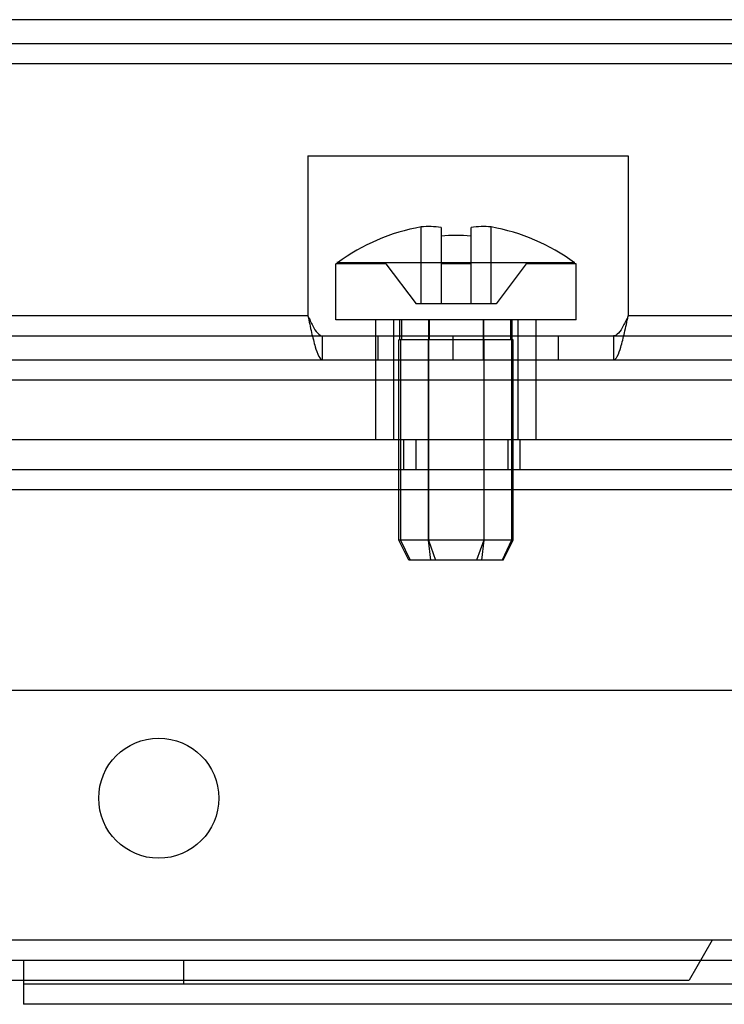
# Model space of a CAD drawing. Header units: millimetres. Extents: x 81 to 687, y 236 to 852.
# Tile 40 of 52: x 189 to 224, y 800 to 850. Entities that reach past the tile are written whole.
import ezdxf

# ---------------------------------------------------------------- set-up
doc = ezdxf.new("R2010")
doc.units = ezdxf.units.MM
doc.header["$LTSCALE"] = 70.538372
doc.layers.get('0').update_dxf_attribs({"linetype": 'CONTINUOUS'})

msp = doc.modelspace()

# ---------------------------------------------------------------- linework, layer by layer
at = {"color": 7, "linetype": 'Continuous'}
for p, q in [((676.693, 849.688), (91.093, 849.688)), ((676.693, 848.488), (91.093, 848.488)), ((676.693, 847.488), (91.093, 847.488)), ((203.093, 842.888), (203.093, 834.888)), ((203.093, 842.888), (219.093, 842.888)), ((219.093, 842.888), (219.093, 834.888)), ((208.743, 835.488), (208.743, 839.333)), ((209.743, 839.308), (209.743, 835.488)), ((211.243, 835.488), (211.243, 839.308)), ((212.243, 835.488), (212.243, 839.333)), ((204.493, 834.688), (204.493, 837.488)), ((206.993, 837.488), (204.493, 837.488)), ((204.577, 837.538), (204.577, 837.582)), ((216.409, 837.538), (204.577, 837.538)), ((204.577, 837.488), (204.577, 837.532)), ((206.993, 837.488), (208.493, 835.488)), ((211.243, 837.488), (209.743, 837.488)), ((213.993, 837.488), (212.493, 835.488)), ((216.493, 837.488), (213.993, 837.488)), ((216.409, 837.538), (216.409, 837.582)), ((216.409, 837.488), (216.409, 837.532)), ((216.493, 834.688), (216.493, 837.488)), ((212.493, 835.488), (208.493, 835.488)), ((203.093, 834.888), (123.093, 834.888)), ((216.493, 834.688), (204.493, 834.688)), ((206.493, 828.688), (206.493, 834.688)), ((207.393, 828.688), (207.393, 834.688)), ((207.688, 833.688), (207.688, 834.688)), ((207.767, 834.688), (207.767, 833.688)), ((209.114, 834.688), (209.114, 833.688)), ((209.146, 834.688), (209.146, 833.688)), ((211.84, 834.688), (211.84, 833.688)), ((211.872, 834.688), (211.872, 833.688)), ((213.219, 834.688), (213.219, 833.688)), ((213.298, 833.688), (213.298, 834.688)), ((213.593, 828.688), (213.593, 834.688)), ((214.493, 828.688), (214.493, 834.688)), ((548.693, 834.888), (219.093, 834.888)), ((123.093, 833.888), (644.693, 833.888)), ((203.83, 832.688), (203.83, 833.888)), ((206.579, 833.888), (206.579, 832.688)), ((207.638, 823.688), (207.638, 833.688)), ((213.348, 833.688), (207.638, 833.688)), ((207.719, 833.688), (207.719, 823.688)), ((209.103, 833.688), (209.103, 823.688)), ((209.109, 833.688), (209.109, 823.688)), ((210.343, 832.688), (210.343, 833.888)), ((211.843, 833.888), (211.843, 832.688)), ((211.877, 833.688), (211.877, 823.688)), ((211.884, 833.688), (211.884, 823.688)), ((213.267, 833.688), (213.267, 823.688)), ((213.348, 823.688), (213.348, 833.688)), ((215.608, 832.688), (215.608, 833.888)), ((218.357, 833.888), (218.357, 832.688)), ((123.093, 832.688), (644.693, 832.688)), ((119.155, 831.688), (648.632, 831.688)), ((678.143, 828.688), (89.643, 828.688)), ((207.893, 827.188), (207.893, 828.688)), ((208.493, 827.188), (208.493, 828.688)), ((213.093, 827.188), (213.093, 828.688)), ((213.693, 827.188), (213.693, 828.688)), ((678.143, 827.188), (89.643, 827.188)), ((678.143, 826.188), (89.643, 826.188)), ((208.138, 822.688), (207.638, 823.688)), ((213.348, 823.688), (207.638, 823.688)), ((207.719, 823.688), (208.198, 822.688)), ((209.103, 823.688), (209.217, 822.688)), ((209.109, 823.688), (209.474, 822.688)), ((211.877, 823.688), (211.513, 822.688)), ((211.884, 823.688), (211.769, 822.688)), ((213.267, 823.688), (212.789, 822.688)), ((212.848, 822.688), (213.348, 823.688)), ((212.848, 822.688), (208.138, 822.688)), ((92.643, 816.188), (675.143, 816.188)), ((583.893, 803.688), (183.893, 803.688)), ((223.293, 803.688), (222.138, 801.688)), ((169.393, 802.688), (598.393, 802.688)), ((188.893, 802.688), (188.893, 800.488)), ((196.893, 801.488), (196.893, 802.688)), ((185.893, 801.688), (222.138, 801.688)), ((578.893, 801.488), (188.893, 801.488)), ((578.893, 800.488), (188.893, 800.488))]:
    msp.add_line(p, q, dxfattribs=at)
msp.add_circle((195.643, 810.788), 3, dxfattribs=at)
for centre, radius, start, end in [((210.493, 829.538), 9.95, 100.1299, 126.4833), ((209.118, 834.434), 4.914, 82.6936, 94.3774), ((210.493, 829.538), 9.367, 85.4078, 94.5922), ((211.868, 834.434), 4.914, 85.6226, 97.3064), ((210.493, 829.538), 9.95, 53.5167, 79.8701)]:
    msp.add_arc(centre, radius, start, end, dxfattribs=at)
for points, knots in [([(203.093, 834.888), (203.152, 834.61), (203.26, 834.096), (203.438, 833.398), (203.574, 832.954), (203.746, 832.688), (203.83, 832.688)], [0, 0, 0, 0, 0.361542, 0.674542, 0.893413, 1, 1, 1, 1]), ([(203.093, 834.888), (203.172, 834.72), (203.317, 834.418), (203.521, 834.053), (203.736, 833.888), (203.83, 833.888)], [0, 0, 0, 0, 0.436045, 0.78129, 1, 1, 1, 1]), ([(219.093, 834.888), (219.015, 834.721), (218.869, 834.419), (218.666, 834.053), (218.449, 833.888), (218.357, 833.888)], [0, 0, 0, 0, 0.433735, 0.782838, 1, 1, 1, 1]), ([(218.357, 832.688), (218.438, 832.688), (218.609, 832.946), (218.745, 833.386), (218.925, 834.086), (219.033, 834.605), (219.093, 834.888)], [0, 0, 0, 0, 0.103801, 0.318964, 0.632167, 1, 1, 1, 1])]:
    msp.add_open_spline(points, degree=3, knots=knots, dxfattribs=at)

doc.saveas('drawing.dxf')
